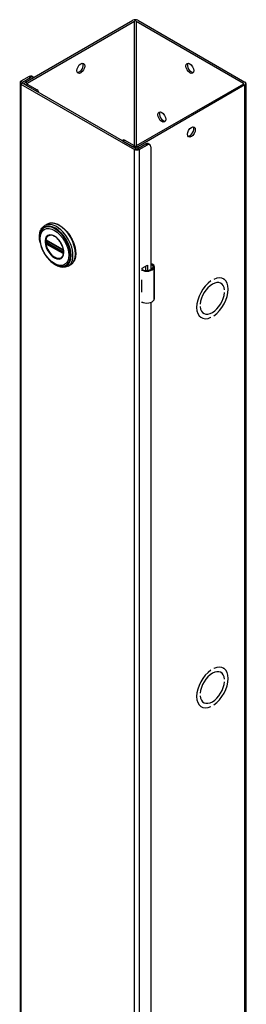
# Model space of a CAD drawing. Header units: inches. Extents: x 0 to 464, y -11 to 301.
# Tile 11 of 13: x 399.92 to 405.64, y 198.26 to 223.07. Entities that reach past the tile are written whole.
import ezdxf

# ---------------------------------------------------------------- set-up
doc = ezdxf.new("R2010")
doc.units = ezdxf.units.IN
doc.header["$LTSCALE"] = 27.808625
doc.header["$MEASUREMENT"] = 0
doc.layers.add('Visible Edges(ANSI)', color=7, linetype='Continuous', lineweight=25)
doc.layers.add('Visible Tangent Edges(ANSI)', color=7, linetype='Continuous', lineweight=25)

msp = doc.modelspace()

# ---------------------------------------------------------------- linework, layer by layer
at = {"layer": 'Visible Edges(ANSI)'}
for p, q in [((400.074, 221.501), (402.781, 223.059)), ((400.113, 221.478), (402.819, 223.037)), ((402.863, 223.037), (405.57, 221.478)), ((402.902, 223.059), (405.609, 221.501)), ((400.161, 221.641), (399.957, 221.523)), ((400.263, 221.625), (400.224, 221.647)), ((399.932, 221.488), (399.932, 123.382)), ((399.957, 221.453), (402.819, 219.805)), ((399.996, 221.501), (400.2, 221.618)), ((402.858, 219.827), (399.996, 221.475)), ((400.049, 221.445), (400.049, 221.466)), ((400.074, 221.431), (400.324, 221.287)), ((400.113, 221.453), (400.363, 221.309)), ((405.57, 221.453), (402.863, 219.894)), ((405.609, 221.431), (402.902, 219.872)), ((405.634, 221.466), (405.634, 123.36)), ((402.539, 220.041), (402.513, 220.026)), ((402.53, 220.016), (402.781, 219.872)), ((402.819, 219.894), (402.569, 220.038)), ((402.902, 219.827), (403.107, 219.945)), ((402.941, 219.805), (403.145, 219.922)), ((403.169, 219.951), (403.208, 219.929)), ((403.234, 219.871), (403.234, 216.775)), ((400.62, 217.923), (400.556, 217.886)), ((400.606, 217.509), (400.601, 217.512)), ((400.606, 217.509), (401.014, 217.274)), ((401.021, 217.266), (400.613, 217.501)), ((401.019, 217.271), (401.014, 217.274)), ((401.029, 217.258), (401.031, 217.255)), ((401.03, 217.213), (401.03, 217.25)), ((401.031, 217.255), (401.031, 217.254)), ((401.033, 217.24), (401.033, 217.203)), ((401.033, 217.203), (401.033, 217.197)), ((401.209, 216.899), (401.145, 216.862)), ((403.015, 216.807), (403.149, 216.884)), ((403.015, 216.775), (403.015, 216.807)), ((403.11, 216.754), (403.11, 216.862)), ((403.149, 216.884), (403.149, 216.754)), ((403.323, 216.038), (403.323, 216.842)), ((402.999, 216.515), (402.999, 216.483)), ((404.751, 216.489), (404.751, 216.489)), ((404.751, 216.489), (404.751, 216.489)), ((404.821, 216.53), (404.821, 216.53)), ((405, 216.433), (405.004, 216.43)), ((405.061, 216.542), (405.067, 216.539)), ((402.999, 216.24), (402.999, 216.209)), ((405.094, 216.262), (405.094, 216.262)), ((405.094, 216.262), (405.094, 216.261)), ((405.094, 216.196), (405.094, 216.196)), ((403.015, 215.938), (403.015, 215.952)), ((403.029, 215.947), (403.015, 215.938)), ((403.234, 215.949), (403.234, 193.985)), ((404.478, 215.907), (404.478, 215.907)), ((404.478, 215.907), (404.478, 215.907)), ((404.478, 215.841), (404.478, 215.841)), ((404.563, 215.675), (404.568, 215.672)), ((404.5, 215.567), (404.505, 215.564)), ((404.75, 215.573), (404.751, 215.573)), ((404.751, 215.573), (404.751, 215.573)), ((404.821, 215.614), (404.821, 215.614)), ((404.751, 206.679), (404.751, 206.678)), ((404.751, 206.678), (404.751, 206.678)), ((404.821, 206.719), (404.821, 206.719)), ((405, 206.623), (405.004, 206.62)), ((405.061, 206.731), (405.067, 206.728)), ((405.094, 206.451), (405.094, 206.451)), ((405.094, 206.451), (405.094, 206.451)), ((405.094, 206.386), (405.094, 206.386)), ((404.478, 206.096), (404.478, 206.096)), ((404.478, 206.096), (404.478, 206.096)), ((404.478, 206.031), (404.478, 206.031)), ((404.5, 205.757), (404.505, 205.753)), ((404.563, 205.865), (404.568, 205.862)), ((404.75, 205.762), (404.751, 205.762)), ((404.751, 205.763), (404.751, 205.762)), ((404.821, 205.803), (404.821, 205.803))]:
    msp.add_line(p, q, dxfattribs=at)
at = {"layer": 'Visible Edges(ANSI)', "flags": 128}
for points in [[(400.62, 217.923), (400.636, 217.931), (400.652, 217.938), (400.67, 217.943), (400.687, 217.948), (400.706, 217.95), (400.724, 217.952), (400.743, 217.952), (400.763, 217.951), (400.783, 217.948), (400.803, 217.944), (400.823, 217.939), (400.843, 217.932), (400.864, 217.925), (400.884, 217.916), (400.905, 217.906), (400.925, 217.894), (400.946, 217.882), (400.966, 217.868), (400.987, 217.854), (401.007, 217.838), (401.026, 217.821), (401.046, 217.804), (401.065, 217.785), (401.084, 217.766), (401.103, 217.746), (401.121, 217.725), (401.138, 217.703), (401.155, 217.681), (401.172, 217.658), (401.188, 217.634), (401.203, 217.61), (401.218, 217.586), (401.232, 217.561), (401.245, 217.535), (401.257, 217.51), (401.269, 217.484), (401.28, 217.458), (401.29, 217.432), (401.299, 217.406), (401.307, 217.379), (401.314, 217.353), (401.32, 217.327), (401.326, 217.302), (401.33, 217.276), (401.334, 217.251), (401.336, 217.226), (401.338, 217.202), (401.338, 217.178), (401.338, 217.154), (401.336, 217.131), (401.333, 217.109), (401.33, 217.087), (401.325, 217.067), (401.32, 217.046), (401.313, 217.027), (401.305, 217.009), (401.297, 216.991), (401.287, 216.975), (401.276, 216.959), (401.265, 216.945), (401.252, 216.932), (401.239, 216.92), (401.225, 216.909), (401.209, 216.899)], [(400.438, 217.456), (400.431, 217.49), (400.426, 217.525), (400.423, 217.558), (400.422, 217.591), (400.422, 217.623), (400.425, 217.655), (400.429, 217.685), (400.435, 217.714), (400.443, 217.741), (400.454, 217.768), (400.466, 217.792), (400.48, 217.815), (400.496, 217.836), (400.514, 217.855), (400.534, 217.872), (400.556, 217.886)], [(400.465, 217.746), (400.459, 217.733), (400.453, 217.719), (400.448, 217.705), (400.443, 217.691), (400.435, 217.66), (400.43, 217.628), (400.427, 217.595), (400.427, 217.561), (400.428, 217.525), (400.432, 217.489), (400.439, 217.453), (400.447, 217.415), (400.457, 217.378), (400.47, 217.341), (400.484, 217.303), (400.5, 217.266), (400.518, 217.23), (400.538, 217.194), (400.559, 217.159), (400.581, 217.125), (400.605, 217.092), (400.63, 217.061), (400.657, 217.032), (400.684, 217.004), (400.712, 216.978), (400.74, 216.955), (400.77, 216.933), (400.799, 216.914), (400.829, 216.897), (400.859, 216.883), (400.89, 216.871), (400.92, 216.863), (400.935, 216.859), (400.95, 216.857), (400.964, 216.855), (400.979, 216.854)], [(400.601, 217.512), (400.599, 217.512), (400.597, 217.513)], [(400.613, 217.501), (400.612, 217.501), (400.611, 217.502)], [(401.003, 217.099), (401.011, 217.113), (401.019, 217.128), (401.025, 217.145), (401.029, 217.163), (401.032, 217.183), (401.034, 217.203), (401.034, 217.225), (401.032, 217.248), (401.029, 217.271), (401.024, 217.295), (401.018, 217.32), (401.01, 217.344), (401.001, 217.369), (400.991, 217.393), (400.979, 217.417), (400.966, 217.441), (400.952, 217.464), (400.937, 217.486), (400.921, 217.507), (400.905, 217.527), (400.887, 217.546), (400.869, 217.564), (400.851, 217.58), (400.832, 217.594), (400.814, 217.607), (400.795, 217.618), (400.776, 217.627), (400.758, 217.634), (400.74, 217.64), (400.722, 217.643), (400.705, 217.644), (400.689, 217.644)], [(401.019, 217.271), (401.022, 217.268), (401.025, 217.265)], [(401.03, 217.25), (401.029, 217.254), (401.027, 217.259), (401.024, 217.263), (401.021, 217.266)], [(401.025, 217.265), (401.028, 217.262), (401.029, 217.258)], [(401.029, 217.212), (401.029, 217.212), (401.03, 217.213)], [(401.033, 217.197), (401.032, 217.195), (401.032, 217.194)], [(401.145, 216.862), (401.122, 216.851), (401.098, 216.842), (401.072, 216.836), (401.046, 216.832), (401.019, 216.831), (400.992, 216.833), (400.964, 216.837), (400.936, 216.844), (400.908, 216.853), (400.879, 216.865), (400.851, 216.878), (400.823, 216.894), (400.795, 216.912), (400.768, 216.931), (400.741, 216.953), (400.714, 216.976)], [(403.281, 216.904), (403.279, 216.905), (403.278, 216.906), (403.276, 216.907), (403.274, 216.908), (403.272, 216.909), (403.27, 216.909), (403.268, 216.91), (403.265, 216.91), (403.263, 216.911), (403.261, 216.911), (403.259, 216.911), (403.257, 216.911), (403.255, 216.911), (403.253, 216.911), (403.251, 216.911), (403.249, 216.911), (403.247, 216.91), (403.245, 216.91), (403.243, 216.909), (403.241, 216.908), (403.239, 216.908), (403.237, 216.907), (403.236, 216.906), (403.234, 216.905)], [(403.234, 216.893), (403.235, 216.894), (403.237, 216.894), (403.238, 216.894), (403.24, 216.895), (403.242, 216.895), (403.243, 216.895), (403.245, 216.895), (403.246, 216.895), (403.248, 216.895), (403.249, 216.894), (403.251, 216.894), (403.252, 216.894), (403.254, 216.894), (403.255, 216.893), (403.257, 216.893), (403.258, 216.892), (403.26, 216.891), (403.261, 216.891), (403.263, 216.89), (403.264, 216.889), (403.265, 216.888), (403.267, 216.888), (403.268, 216.887), (403.269, 216.886)]]:
    msp.add_lwpolyline(points, dxfattribs=at)
at = {"layer": 'Visible Edges(ANSI)'}
for centre, major_axis, ratio, start_param, end_param in [((402.841, 223.024), (-0.086, 0), 0.575862, 3.926991, 5.497787), ((402.841, 223.024), (-0.031, 0), 0.575862, 3.926991, 5.497787), ((401.427, 221.871), (-0.07, -0.122), 0.578093, 0.279911, 2.861682), ((404.256, 221.871), (-0.07, 0.122), 0.578093, 0.279911, 2.861682), ((400.161, 221.539), (0.062, 0.108), 0.578093, 0, 0.783464), ((400.2, 221.516), (0.062, 0.108), 0.578093, 6.092291, 7.06665), ((400.018, 221.488), (-0.086, 0), 0.575862, 5.497787, 7.068583), ((400.018, 221.488), (-0.031, 0), 0.575862, 5.497787, 7.068583), ((400.135, 221.466), (-0.086, 0), 0.575862, 5.497787, 7.068583), ((400.135, 221.466), (-0.031, 0), 0.575862, 5.497787, 7.068583), ((405.548, 221.466), (0.031, 0), 0.575862, 5.497787, 7.068583), ((405.548, 221.466), (0.086, 0), 0.575862, 5.497787, 7.068583), ((400.363, 221.26), (-0.0299, 0.052), 0.578093, 4.015906, 5.499721), ((403.548, 220.643), (-0.07, 0.122), 0.578093, 0.279911, 2.861682), ((404.217, 220.265), (-0.07, -0.122), 0.578093, 0.279911, 2.861682), ((402.569, 219.989), (-0.0299, 0.052), 0.578093, 5.499721, 6.283185), ((402.841, 219.907), (-0.031, 0), 0.575862, 0.785398, 2.356194), ((403.107, 219.843), (0.062, 0.108), 0.578093, 0, 0.783464), ((403.145, 219.82), (0.062, 0.108), 0.578093, 5.495853, 7.06665), ((402.841, 219.907), (0.086, 0), 0.575862, 3.926991, 5.497787), ((402.88, 219.84), (0.086, 0), 0.575862, 3.926991, 5.497787), ((402.88, 219.84), (0.031, 0), 0.575862, 3.926991, 5.497787), ((403.128, 216.849), (0.197, 0), 0.575862, 3.983372, 5.96475), ((403.128, 216.849), (0.167, 0), 0.575862, 3.964134, 5.96475), ((403.166, 216.842), (0.128, 0), 0.575862, 5.96475, 6.909947), ((403.166, 216.842), (0.157, 0), 0.575862, 5.96475, 7.032103), ((403.128, 216.6), (0.197, 0), 0.575862, 3.983372, 3.995195), ((403.059, 216.523), (-0.0917, 0), 0.575862, 0.828235, 0.853602), ((404.786, 216.051), (-0.281, -0.487), 0.578093, 4.014063, 6.977643), ((404.786, 216.051), (-0.281, -0.487), 0.578093, 4.014079, 6.977628), ((404.786, 216.051), (0.218, 0.379), 0.578093, 5.587431, 8.545869), ((404.786, 216.051), (0.218, 0.379), 0.578093, 5.58741, 8.54589), ((404.786, 216.051), (0.281, 0.487), 0.578093, 4.014079, 6.977628), ((404.786, 216.051), (0.281, 0.487), 0.578093, 4.014063, 6.977643), ((403.059, 216.28), (0.0917, 0), 0.575862, 3.969828, 3.995195), ((403.128, 216.294), (-0.197, 0), 0.575862, 0.841779, 0.853602), ((404.786, 216.051), (-0.218, -0.379), 0.578093, 5.58741, 8.54589), ((404.786, 216.051), (-0.218, -0.379), 0.578093, 5.587431, 8.545869), ((403.128, 216.045), (0.197, 0), 0.575862, 3.983372, 5.96475), ((403.166, 216.038), (0.157, 0), 0.575862, 5.96475, 6.283185), ((404.786, 206.241), (0.281, 0.487), 0.578093, 4.014079, 6.977628), ((404.786, 206.241), (0.281, 0.487), 0.578093, 4.014063, 6.977643), ((404.786, 206.241), (-0.281, -0.487), 0.578093, 4.014063, 6.977643), ((404.786, 206.241), (-0.281, -0.487), 0.578093, 4.014079, 6.977628), ((404.786, 206.241), (0.218, 0.379), 0.578093, 5.58741, 8.54589), ((404.786, 206.241), (0.218, 0.379), 0.578093, 5.587431, 8.545869), ((404.786, 206.241), (-0.218, -0.379), 0.578093, 5.58741, 8.54589), ((404.786, 206.241), (-0.218, -0.379), 0.578093, 5.587431, 8.545869)]:
    msp.add_ellipse(centre, major_axis=major_axis, ratio=ratio, start_param=start_param, end_param=end_param, dxfattribs=at)
for centre, major_axis in [((401.466, 221.849), (-0.07, -0.122)), ((404.217, 221.849), (-0.07, 0.122)), ((403.51, 220.621), (-0.07, 0.122)), ((404.256, 220.243), (-0.07, -0.122))]:
    msp.add_ellipse(centre, major_axis=major_axis, ratio=0.578093, dxfattribs=at)
at = {"layer": 'Visible Tangent Edges(ANSI)'}
for p, q in [((402.819, 219.894), (402.819, 223.037)), ((402.863, 223.037), (402.863, 219.894)), ((400.161, 221.641), (400.2, 221.618)), ((399.957, 221.523), (399.996, 221.501)), ((399.996, 221.475), (399.957, 221.453)), ((399.957, 221.453), (399.957, 123.347)), ((399.996, 221.501), (399.996, 221.475)), ((400.074, 221.501), (400.113, 221.478)), ((400.113, 221.453), (400.074, 221.431)), ((400.113, 221.478), (400.113, 221.453)), ((405.57, 221.453), (405.57, 221.478)), ((405.609, 123.325), (405.609, 221.431)), ((400.363, 221.309), (400.324, 221.287)), ((402.53, 220.016), (402.569, 220.038)), ((402.781, 219.872), (402.819, 219.894)), ((402.863, 219.894), (402.902, 219.872)), ((403.107, 219.945), (403.145, 219.922)), ((402.819, 219.805), (402.858, 219.827)), ((402.819, 121.699), (402.819, 219.805)), ((402.902, 219.872), (402.902, 219.827)), ((402.902, 219.827), (402.941, 219.805)), ((402.941, 219.805), (402.941, 121.699)), ((400.581, 217.504), (400.581, 217.498)), ((400.581, 217.461), (400.581, 217.455)), ((400.583, 217.443), (400.584, 217.44)), ((400.589, 217.498), (400.589, 217.504)), ((400.589, 217.455), (400.589, 217.461)), ((400.598, 217.46), (400.598, 217.497)), ((400.598, 217.423), (400.604, 217.42)), ((400.607, 217.429), (400.602, 217.432)), ((401.012, 217.278), (400.604, 217.513)), ((400.604, 217.42), (401.012, 217.185)), ((401.015, 217.194), (400.607, 217.429)), ((400.61, 217.497), (400.615, 217.5)), ((400.61, 217.46), (400.61, 217.497)), ((400.647, 217.481), (400.61, 217.46)), ((400.611, 217.504), (401.019, 217.269)), ((401.019, 217.202), (400.611, 217.437)), ((400.617, 217.448), (400.661, 217.473)), ((401.025, 217.213), (400.617, 217.448)), ((401.02, 217.191), (401.015, 217.194)), ((401.03, 217.216), (401.025, 217.213)), ((401.032, 217.247), (401.032, 217.21)), ((401.032, 217.185), (401.032, 217.186)), ((403.269, 216.886), (403.281, 216.904)), ((403.315, 216.009), (403.315, 216.814)), ((402.999, 216.483), (402.999, 216.24))]:
    msp.add_line(p, q, dxfattribs=at)
at = {"layer": 'Visible Tangent Edges(ANSI)', "flags": 128}
for points in [[(400.565, 217.481), (400.573, 217.406), (400.596, 217.327), (400.634, 217.248), (400.683, 217.177), (400.74, 217.117), (400.801, 217.073), (400.862, 217.047), (400.919, 217.041), (400.967, 217.056), (401.005, 217.091), (401.029, 217.144), (401.037, 217.21), (401.028, 217.285), (401.005, 217.364), (400.967, 217.442), (400.918, 217.514), (400.861, 217.574), (400.8, 217.618), (400.739, 217.644), (400.682, 217.649), (400.633, 217.634), (400.596, 217.599), (400.573, 217.547), (400.565, 217.481)], [(400.576, 217.48), (400.576, 217.491), (400.577, 217.502), (400.578, 217.513), (400.579, 217.524), (400.581, 217.534), (400.583, 217.544), (400.586, 217.553), (400.589, 217.562), (400.593, 217.571), (400.597, 217.579), (400.601, 217.587), (400.606, 217.594), (400.611, 217.601), (400.617, 217.608), (400.623, 217.614), (400.629, 217.619), (400.635, 217.624), (400.642, 217.628), (400.649, 217.632), (400.657, 217.636), (400.664, 217.638), (400.672, 217.641), (400.681, 217.642), (400.689, 217.644)], [(401.003, 217.099), (400.989, 217.083), (400.973, 217.07), (400.955, 217.061), (400.935, 217.054), (400.914, 217.052), (400.891, 217.053), (400.868, 217.057), (400.843, 217.065), (400.819, 217.076), (400.794, 217.09), (400.769, 217.107), (400.745, 217.127), (400.721, 217.15), (400.698, 217.175), (400.677, 217.202), (400.657, 217.231), (400.639, 217.261), (400.623, 217.292), (400.609, 217.324), (400.597, 217.356), (400.588, 217.388), (400.581, 217.42), (400.577, 217.451), (400.576, 217.48)], [(400.583, 217.514), (400.583, 217.514), (400.583, 217.513), (400.583, 217.513), (400.582, 217.512), (400.582, 217.512), (400.582, 217.512), (400.582, 217.511), (400.582, 217.511), (400.582, 217.51), (400.582, 217.51), (400.582, 217.51), (400.582, 217.509), (400.582, 217.509), (400.582, 217.508), (400.582, 217.508), (400.581, 217.507), (400.581, 217.507), (400.581, 217.507), (400.581, 217.506), (400.581, 217.506), (400.581, 217.505), (400.581, 217.505), (400.581, 217.504), (400.581, 217.504)], [(400.581, 217.498), (400.581, 217.497), (400.581, 217.495), (400.581, 217.494), (400.581, 217.492), (400.581, 217.491), (400.581, 217.489), (400.581, 217.488), (400.581, 217.486), (400.581, 217.484), (400.581, 217.483), (400.581, 217.481), (400.581, 217.48), (400.581, 217.478), (400.581, 217.477), (400.581, 217.475), (400.581, 217.474), (400.581, 217.472), (400.581, 217.471), (400.581, 217.469), (400.581, 217.467), (400.581, 217.466), (400.581, 217.464), (400.581, 217.463), (400.581, 217.461)], [(400.581, 217.455), (400.581, 217.455), (400.581, 217.454), (400.581, 217.454), (400.581, 217.453), (400.581, 217.453), (400.581, 217.452), (400.581, 217.452), (400.581, 217.451), (400.582, 217.451), (400.582, 217.45), (400.582, 217.45), (400.582, 217.449), (400.582, 217.449), (400.582, 217.448), (400.582, 217.448), (400.582, 217.447), (400.582, 217.447), (400.582, 217.446), (400.582, 217.446), (400.582, 217.445), (400.583, 217.445), (400.583, 217.444), (400.583, 217.444), (400.583, 217.443)], [(400.584, 217.516), (400.584, 217.516), (400.584, 217.516), (400.584, 217.516), (400.584, 217.516), (400.584, 217.516), (400.584, 217.516), (400.584, 217.516), (400.584, 217.516), (400.583, 217.516), (400.583, 217.515), (400.583, 217.515), (400.583, 217.515), (400.583, 217.515), (400.583, 217.515), (400.583, 217.515), (400.583, 217.515), (400.583, 217.515), (400.583, 217.515), (400.583, 217.514), (400.583, 217.514), (400.583, 217.514), (400.583, 217.514), (400.583, 217.514), (400.583, 217.514)], [(400.589, 217.519), (400.589, 217.519), (400.589, 217.519), (400.588, 217.518), (400.588, 217.518), (400.588, 217.518), (400.588, 217.518), (400.587, 217.518), (400.587, 217.518), (400.587, 217.518), (400.587, 217.518), (400.586, 217.518), (400.586, 217.518), (400.586, 217.518), (400.586, 217.518), (400.586, 217.518), (400.585, 217.518), (400.585, 217.517), (400.585, 217.517), (400.585, 217.517), (400.585, 217.517), (400.584, 217.517), (400.584, 217.517), (400.584, 217.517), (400.584, 217.516)], [(400.584, 217.44), (400.584, 217.439), (400.584, 217.439), (400.584, 217.439), (400.585, 217.438), (400.585, 217.438), (400.585, 217.438), (400.585, 217.437), (400.585, 217.437), (400.586, 217.437), (400.586, 217.436), (400.586, 217.436), (400.586, 217.436), (400.586, 217.435), (400.587, 217.435), (400.587, 217.435), (400.587, 217.434), (400.587, 217.434), (400.588, 217.434), (400.588, 217.433), (400.588, 217.433), (400.588, 217.433), (400.589, 217.432), (400.589, 217.432), (400.589, 217.432)], [(400.598, 217.516), (400.598, 217.516), (400.598, 217.517), (400.597, 217.517), (400.597, 217.517), (400.596, 217.517), (400.596, 217.517), (400.595, 217.518), (400.595, 217.518), (400.595, 217.518), (400.594, 217.518), (400.594, 217.518), (400.594, 217.518), (400.593, 217.518), (400.593, 217.518), (400.592, 217.518), (400.592, 217.518), (400.592, 217.519), (400.591, 217.519), (400.591, 217.519), (400.59, 217.519), (400.59, 217.519), (400.59, 217.519), (400.589, 217.519), (400.589, 217.519)], [(400.589, 217.504), (400.589, 217.504), (400.589, 217.504), (400.589, 217.505), (400.589, 217.505), (400.589, 217.505), (400.589, 217.505), (400.589, 217.506), (400.589, 217.506), (400.589, 217.506), (400.589, 217.507), (400.589, 217.507), (400.589, 217.507), (400.589, 217.507), (400.589, 217.508), (400.589, 217.508), (400.59, 217.508), (400.59, 217.509), (400.59, 217.509), (400.59, 217.509), (400.59, 217.509), (400.59, 217.509), (400.59, 217.51), (400.591, 217.51), (400.591, 217.51)], [(400.589, 217.461), (400.589, 217.462), (400.589, 217.464), (400.589, 217.465), (400.589, 217.467), (400.589, 217.468), (400.589, 217.47), (400.589, 217.471), (400.589, 217.473), (400.589, 217.475), (400.589, 217.476), (400.589, 217.478), (400.589, 217.479), (400.589, 217.481), (400.589, 217.482), (400.589, 217.484), (400.589, 217.485), (400.589, 217.487), (400.589, 217.488), (400.589, 217.49), (400.589, 217.492), (400.589, 217.493), (400.589, 217.495), (400.589, 217.496), (400.589, 217.498)], [(400.591, 217.446), (400.591, 217.446), (400.59, 217.447), (400.59, 217.447), (400.59, 217.448), (400.59, 217.448), (400.59, 217.448), (400.59, 217.449), (400.59, 217.449), (400.589, 217.449), (400.589, 217.45), (400.589, 217.45), (400.589, 217.45), (400.589, 217.451), (400.589, 217.451), (400.589, 217.451), (400.589, 217.452), (400.589, 217.452), (400.589, 217.453), (400.589, 217.453), (400.589, 217.453), (400.589, 217.454), (400.589, 217.454), (400.589, 217.454), (400.589, 217.455)], [(400.589, 217.432), (400.589, 217.431), (400.59, 217.431), (400.59, 217.43), (400.59, 217.43), (400.591, 217.43), (400.591, 217.429), (400.592, 217.429), (400.592, 217.428), (400.592, 217.428), (400.593, 217.428), (400.593, 217.427), (400.594, 217.427), (400.594, 217.427), (400.594, 217.426), (400.595, 217.426), (400.595, 217.426), (400.596, 217.425), (400.596, 217.425), (400.596, 217.425), (400.597, 217.424), (400.597, 217.424), (400.598, 217.424), (400.598, 217.424), (400.598, 217.423)], [(400.591, 217.51), (400.591, 217.51), (400.591, 217.51), (400.591, 217.51), (400.591, 217.51), (400.591, 217.51), (400.591, 217.51), (400.591, 217.51), (400.591, 217.511), (400.591, 217.511), (400.591, 217.511), (400.591, 217.511), (400.591, 217.511), (400.591, 217.511), (400.591, 217.511), (400.591, 217.511), (400.592, 217.511), (400.592, 217.511), (400.592, 217.511), (400.592, 217.511), (400.592, 217.511), (400.592, 217.511), (400.592, 217.511), (400.592, 217.511), (400.592, 217.511)], [(400.592, 217.444), (400.592, 217.444), (400.592, 217.444), (400.592, 217.444), (400.592, 217.444), (400.592, 217.444), (400.592, 217.444), (400.592, 217.444), (400.592, 217.444), (400.591, 217.444), (400.591, 217.445), (400.591, 217.445), (400.591, 217.445), (400.591, 217.445), (400.591, 217.445), (400.591, 217.445), (400.591, 217.445), (400.591, 217.445), (400.591, 217.445), (400.591, 217.446), (400.591, 217.446), (400.591, 217.446), (400.591, 217.446), (400.591, 217.446), (400.591, 217.446)], [(400.592, 217.511), (400.592, 217.511), (400.592, 217.512), (400.592, 217.512), (400.592, 217.512), (400.593, 217.512), (400.593, 217.512), (400.593, 217.512), (400.593, 217.512), (400.593, 217.512), (400.593, 217.512), (400.593, 217.512), (400.594, 217.512), (400.594, 217.512), (400.594, 217.512), (400.594, 217.513), (400.594, 217.513), (400.594, 217.513), (400.595, 217.513), (400.595, 217.513), (400.595, 217.513), (400.595, 217.513), (400.595, 217.513), (400.595, 217.513), (400.595, 217.513)], [(400.595, 217.438), (400.595, 217.438), (400.595, 217.438), (400.595, 217.439), (400.595, 217.439), (400.595, 217.439), (400.595, 217.439), (400.594, 217.44), (400.594, 217.44), (400.594, 217.44), (400.594, 217.44), (400.594, 217.44), (400.594, 217.441), (400.593, 217.441), (400.593, 217.441), (400.593, 217.441), (400.593, 217.442), (400.593, 217.442), (400.593, 217.442), (400.593, 217.442), (400.592, 217.443), (400.592, 217.443), (400.592, 217.443), (400.592, 217.443), (400.592, 217.444)], [(400.595, 217.513), (400.596, 217.513), (400.596, 217.513), (400.596, 217.513), (400.596, 217.513), (400.596, 217.513), (400.596, 217.513), (400.596, 217.513), (400.596, 217.513), (400.596, 217.513), (400.596, 217.513), (400.596, 217.513), (400.596, 217.513), (400.597, 217.513), (400.597, 217.513), (400.597, 217.513), (400.597, 217.513), (400.597, 217.513), (400.597, 217.513), (400.597, 217.513), (400.597, 217.513), (400.597, 217.513), (400.597, 217.513), (400.597, 217.513), (400.597, 217.513)], [(400.602, 217.432), (400.602, 217.432), (400.601, 217.433), (400.601, 217.433), (400.601, 217.433), (400.601, 217.433), (400.6, 217.433), (400.6, 217.434), (400.6, 217.434), (400.599, 217.434), (400.599, 217.434), (400.599, 217.434), (400.599, 217.435), (400.598, 217.435), (400.598, 217.435), (400.598, 217.435), (400.598, 217.436), (400.597, 217.436), (400.597, 217.436), (400.597, 217.437), (400.596, 217.437), (400.596, 217.437), (400.596, 217.437), (400.596, 217.438), (400.595, 217.438)], [(400.604, 217.513), (400.603, 217.513), (400.603, 217.513), (400.603, 217.514), (400.603, 217.514), (400.602, 217.514), (400.602, 217.514), (400.602, 217.514), (400.602, 217.514), (400.602, 217.514), (400.601, 217.514), (400.601, 217.515), (400.601, 217.515), (400.601, 217.515), (400.601, 217.515), (400.6, 217.515), (400.6, 217.515), (400.6, 217.515), (400.6, 217.515), (400.599, 217.516), (400.599, 217.516), (400.599, 217.516), (400.599, 217.516), (400.599, 217.516), (400.598, 217.516)], [(400.598, 217.503), (400.598, 217.503), (400.598, 217.503), (400.598, 217.503), (400.598, 217.503), (400.598, 217.503), (400.598, 217.503), (400.598, 217.504), (400.598, 217.504), (400.598, 217.504), (400.599, 217.504), (400.599, 217.504), (400.599, 217.504), (400.599, 217.504), (400.599, 217.504), (400.599, 217.505), (400.599, 217.505), (400.599, 217.505), (400.599, 217.505), (400.599, 217.505), (400.599, 217.505), (400.599, 217.505), (400.599, 217.505), (400.599, 217.505), (400.599, 217.506)], [(400.598, 217.497), (400.598, 217.497), (400.598, 217.497), (400.598, 217.498), (400.598, 217.498), (400.598, 217.498), (400.598, 217.498), (400.598, 217.499), (400.598, 217.499), (400.598, 217.499), (400.598, 217.499), (400.598, 217.5), (400.598, 217.5), (400.598, 217.5), (400.598, 217.5), (400.598, 217.501), (400.598, 217.501), (400.598, 217.501), (400.598, 217.501), (400.598, 217.501), (400.598, 217.502), (400.598, 217.502), (400.598, 217.502), (400.598, 217.502), (400.598, 217.503)], [(400.598, 217.453), (400.598, 217.454), (400.598, 217.454), (400.598, 217.454), (400.598, 217.454), (400.598, 217.455), (400.598, 217.455), (400.598, 217.455), (400.598, 217.455), (400.598, 217.456), (400.598, 217.456), (400.598, 217.456), (400.598, 217.456), (400.598, 217.457), (400.598, 217.457), (400.598, 217.457), (400.598, 217.458), (400.598, 217.458), (400.598, 217.458), (400.598, 217.458), (400.598, 217.459), (400.598, 217.459), (400.598, 217.459), (400.598, 217.459), (400.598, 217.46)], [(400.599, 217.449), (400.599, 217.449), (400.599, 217.449), (400.599, 217.449), (400.599, 217.449), (400.599, 217.45), (400.599, 217.45), (400.599, 217.45), (400.599, 217.45), (400.599, 217.45), (400.599, 217.451), (400.599, 217.451), (400.599, 217.451), (400.599, 217.451), (400.599, 217.451), (400.598, 217.452), (400.598, 217.452), (400.598, 217.452), (400.598, 217.452), (400.598, 217.452), (400.598, 217.453), (400.598, 217.453), (400.598, 217.453), (400.598, 217.453), (400.598, 217.453)], [(400.602, 217.507), (400.602, 217.507), (400.602, 217.507), (400.602, 217.507), (400.603, 217.507), (400.603, 217.507), (400.603, 217.507), (400.603, 217.507), (400.603, 217.507), (400.603, 217.507), (400.603, 217.507), (400.603, 217.507), (400.604, 217.507), (400.604, 217.507), (400.604, 217.507), (400.604, 217.507), (400.604, 217.507), (400.604, 217.507), (400.604, 217.507), (400.605, 217.507), (400.605, 217.507), (400.605, 217.507), (400.605, 217.507), (400.605, 217.507), (400.605, 217.507)], [(400.605, 217.441), (400.605, 217.441), (400.605, 217.441), (400.605, 217.441), (400.605, 217.441), (400.605, 217.441), (400.604, 217.442), (400.604, 217.442), (400.604, 217.442), (400.604, 217.442), (400.604, 217.442), (400.604, 217.442), (400.604, 217.442), (400.603, 217.443), (400.603, 217.443), (400.603, 217.443), (400.603, 217.443), (400.603, 217.443), (400.603, 217.443), (400.603, 217.443), (400.603, 217.444), (400.602, 217.444), (400.602, 217.444), (400.602, 217.444), (400.602, 217.444)], [(400.605, 217.507), (400.606, 217.507), (400.606, 217.507), (400.606, 217.507), (400.606, 217.506), (400.606, 217.506), (400.607, 217.506), (400.607, 217.506), (400.607, 217.506), (400.607, 217.506), (400.607, 217.506), (400.608, 217.506), (400.608, 217.506), (400.608, 217.506), (400.608, 217.506), (400.609, 217.505), (400.609, 217.505), (400.609, 217.505), (400.609, 217.505), (400.609, 217.505), (400.61, 217.505), (400.61, 217.505), (400.61, 217.505), (400.61, 217.505), (400.611, 217.504)], [(400.611, 217.437), (400.61, 217.437), (400.61, 217.437), (400.61, 217.438), (400.61, 217.438), (400.609, 217.438), (400.609, 217.438), (400.609, 217.438), (400.609, 217.438), (400.609, 217.438), (400.608, 217.439), (400.608, 217.439), (400.608, 217.439), (400.608, 217.439), (400.607, 217.439), (400.607, 217.439), (400.607, 217.44), (400.607, 217.44), (400.607, 217.44), (400.606, 217.44), (400.606, 217.44), (400.606, 217.44), (400.606, 217.44), (400.606, 217.441), (400.605, 217.441)], [(401.017, 217.275), (401.017, 217.275), (401.016, 217.275), (401.016, 217.276), (401.016, 217.276), (401.016, 217.276), (401.015, 217.276), (401.015, 217.276), (401.015, 217.276), (401.015, 217.276), (401.015, 217.276), (401.014, 217.277), (401.014, 217.277), (401.014, 217.277), (401.014, 217.277), (401.014, 217.277), (401.013, 217.277), (401.013, 217.277), (401.013, 217.278), (401.013, 217.278), (401.012, 217.278), (401.012, 217.278), (401.012, 217.278), (401.012, 217.278), (401.012, 217.278)], [(401.012, 217.185), (401.012, 217.185), (401.012, 217.185), (401.012, 217.185), (401.012, 217.185), (401.013, 217.185), (401.013, 217.185), (401.013, 217.184), (401.013, 217.184), (401.014, 217.184), (401.014, 217.184), (401.014, 217.184), (401.014, 217.184), (401.014, 217.184), (401.015, 217.184), (401.015, 217.183), (401.015, 217.183), (401.015, 217.183), (401.015, 217.183), (401.016, 217.183), (401.016, 217.183), (401.016, 217.183), (401.016, 217.183), (401.017, 217.182), (401.017, 217.182)], [(401.026, 217.267), (401.026, 217.267), (401.025, 217.268), (401.025, 217.268), (401.025, 217.269), (401.024, 217.269), (401.024, 217.269), (401.024, 217.27), (401.023, 217.27), (401.023, 217.271), (401.022, 217.271), (401.022, 217.271), (401.022, 217.272), (401.021, 217.272), (401.021, 217.272), (401.02, 217.273), (401.02, 217.273), (401.02, 217.273), (401.019, 217.274), (401.019, 217.274), (401.018, 217.274), (401.018, 217.274), (401.018, 217.275), (401.017, 217.275), (401.017, 217.275)], [(401.017, 217.182), (401.017, 217.182), (401.018, 217.182), (401.018, 217.182), (401.018, 217.182), (401.019, 217.181), (401.019, 217.181), (401.02, 217.181), (401.02, 217.181), (401.02, 217.181), (401.021, 217.181), (401.021, 217.18), (401.022, 217.18), (401.022, 217.18), (401.022, 217.18), (401.023, 217.18), (401.023, 217.18), (401.024, 217.18), (401.024, 217.18), (401.024, 217.18), (401.025, 217.18), (401.025, 217.18), (401.025, 217.18), (401.026, 217.18), (401.026, 217.18)], [(401.019, 217.269), (401.019, 217.269), (401.019, 217.269), (401.019, 217.269), (401.02, 217.269), (401.02, 217.269), (401.02, 217.269), (401.02, 217.268), (401.02, 217.268), (401.021, 217.268), (401.021, 217.268), (401.021, 217.268), (401.021, 217.268), (401.021, 217.268), (401.022, 217.267), (401.022, 217.267), (401.022, 217.267), (401.022, 217.267), (401.023, 217.267), (401.023, 217.267), (401.023, 217.266), (401.023, 217.266), (401.023, 217.266), (401.024, 217.266), (401.024, 217.266)], [(401.024, 217.2), (401.024, 217.2), (401.023, 217.2), (401.023, 217.2), (401.023, 217.2), (401.023, 217.2), (401.023, 217.2), (401.022, 217.2), (401.022, 217.2), (401.022, 217.201), (401.022, 217.201), (401.021, 217.201), (401.021, 217.201), (401.021, 217.201), (401.021, 217.201), (401.021, 217.201), (401.02, 217.201), (401.02, 217.201), (401.02, 217.201), (401.02, 217.202), (401.02, 217.202), (401.019, 217.202), (401.019, 217.202), (401.019, 217.202), (401.019, 217.202)], [(401.027, 217.19), (401.026, 217.19), (401.026, 217.19), (401.026, 217.19), (401.026, 217.19), (401.025, 217.19), (401.025, 217.19), (401.025, 217.19), (401.025, 217.19), (401.024, 217.19), (401.024, 217.19), (401.024, 217.19), (401.024, 217.19), (401.023, 217.19), (401.023, 217.19), (401.023, 217.19), (401.022, 217.19), (401.022, 217.19), (401.022, 217.191), (401.022, 217.191), (401.021, 217.191), (401.021, 217.191), (401.021, 217.191), (401.02, 217.191), (401.02, 217.191)], [(401.024, 217.266), (401.024, 217.266), (401.024, 217.266), (401.024, 217.265), (401.024, 217.265), (401.024, 217.265), (401.025, 217.265), (401.025, 217.265), (401.025, 217.265), (401.025, 217.265), (401.025, 217.264), (401.025, 217.264), (401.025, 217.264), (401.026, 217.264), (401.026, 217.264), (401.026, 217.264), (401.026, 217.264), (401.026, 217.263), (401.026, 217.263), (401.026, 217.263), (401.027, 217.263), (401.027, 217.263), (401.027, 217.263), (401.027, 217.262), (401.027, 217.262)], [(401.027, 217.2), (401.027, 217.199), (401.027, 217.199), (401.027, 217.199), (401.027, 217.199), (401.026, 217.199), (401.026, 217.199), (401.026, 217.199), (401.026, 217.199), (401.026, 217.199), (401.026, 217.199), (401.026, 217.199), (401.025, 217.199), (401.025, 217.199), (401.025, 217.199), (401.025, 217.2), (401.025, 217.2), (401.025, 217.2), (401.025, 217.2), (401.024, 217.2), (401.024, 217.2), (401.024, 217.2), (401.024, 217.2), (401.024, 217.2), (401.024, 217.2)], [(401.03, 217.261), (401.03, 217.261), (401.03, 217.261), (401.03, 217.261), (401.03, 217.262), (401.03, 217.262), (401.029, 217.262), (401.029, 217.262), (401.029, 217.263), (401.029, 217.263), (401.029, 217.263), (401.029, 217.264), (401.028, 217.264), (401.028, 217.264), (401.028, 217.264), (401.028, 217.265), (401.028, 217.265), (401.027, 217.265), (401.027, 217.265), (401.027, 217.266), (401.027, 217.266), (401.027, 217.266), (401.027, 217.266), (401.026, 217.267), (401.026, 217.267)], [(401.026, 217.18), (401.026, 217.18), (401.027, 217.18), (401.027, 217.18), (401.027, 217.18), (401.027, 217.18), (401.028, 217.18), (401.028, 217.18), (401.028, 217.18), (401.028, 217.18), (401.028, 217.18), (401.029, 217.181), (401.029, 217.181), (401.029, 217.181), (401.029, 217.181), (401.03, 217.181), (401.03, 217.181), (401.03, 217.181), (401.03, 217.181), (401.03, 217.181), (401.031, 217.182), (401.031, 217.182), (401.031, 217.182), (401.031, 217.182), (401.031, 217.182)], [(401.03, 217.191), (401.03, 217.191), (401.03, 217.191), (401.03, 217.191), (401.03, 217.191), (401.029, 217.191), (401.029, 217.191), (401.029, 217.191), (401.029, 217.19), (401.029, 217.19), (401.029, 217.19), (401.029, 217.19), (401.028, 217.19), (401.028, 217.19), (401.028, 217.19), (401.028, 217.19), (401.028, 217.19), (401.028, 217.19), (401.028, 217.19), (401.027, 217.19), (401.027, 217.19), (401.027, 217.19), (401.027, 217.19), (401.027, 217.19), (401.027, 217.19)], [(401.03, 217.258), (401.03, 217.258), (401.03, 217.258), (401.03, 217.257), (401.03, 217.257), (401.03, 217.257), (401.03, 217.257), (401.03, 217.257), (401.03, 217.256), (401.03, 217.256), (401.03, 217.256), (401.03, 217.256), (401.03, 217.256), (401.03, 217.255), (401.031, 217.255), (401.031, 217.255), (401.031, 217.255), (401.031, 217.255), (401.031, 217.254), (401.031, 217.254), (401.031, 217.254), (401.031, 217.254), (401.031, 217.254), (401.031, 217.253), (401.031, 217.253)], [(401.031, 217.204), (401.031, 217.204), (401.031, 217.204), (401.031, 217.204), (401.031, 217.203), (401.031, 217.203), (401.031, 217.203), (401.031, 217.203), (401.031, 217.203), (401.031, 217.203), (401.031, 217.203), (401.03, 217.202), (401.03, 217.202), (401.03, 217.202), (401.03, 217.202), (401.03, 217.202), (401.03, 217.202), (401.03, 217.202), (401.03, 217.202), (401.03, 217.201), (401.03, 217.201), (401.03, 217.201), (401.03, 217.201), (401.03, 217.201), (401.03, 217.201)], [(401.031, 217.192), (401.031, 217.192), (401.031, 217.192), (401.031, 217.192), (401.031, 217.192), (401.031, 217.192), (401.031, 217.192), (401.031, 217.192), (401.031, 217.192), (401.031, 217.192), (401.031, 217.192), (401.031, 217.192), (401.031, 217.192), (401.031, 217.192), (401.031, 217.192), (401.031, 217.192), (401.031, 217.192), (401.03, 217.192), (401.03, 217.191), (401.03, 217.191), (401.03, 217.191), (401.03, 217.191), (401.03, 217.191), (401.03, 217.191), (401.03, 217.191)], [(401.031, 217.253), (401.031, 217.253), (401.031, 217.253), (401.031, 217.253), (401.031, 217.252), (401.031, 217.252), (401.031, 217.252), (401.031, 217.251), (401.031, 217.251), (401.031, 217.251), (401.031, 217.251), (401.031, 217.25), (401.031, 217.25), (401.031, 217.25), (401.031, 217.25), (401.031, 217.249), (401.031, 217.249), (401.031, 217.249), (401.032, 217.249), (401.032, 217.248), (401.032, 217.248), (401.032, 217.248), (401.032, 217.248), (401.032, 217.247), (401.032, 217.247)], [(401.032, 217.21), (401.032, 217.209), (401.032, 217.209), (401.032, 217.209), (401.032, 217.209), (401.032, 217.208), (401.032, 217.208), (401.031, 217.208), (401.031, 217.208), (401.031, 217.207), (401.031, 217.207), (401.031, 217.207), (401.031, 217.207), (401.031, 217.206), (401.031, 217.206), (401.031, 217.206), (401.031, 217.206), (401.031, 217.206), (401.031, 217.205), (401.031, 217.205), (401.031, 217.205), (401.031, 217.205), (401.031, 217.204), (401.031, 217.204), (401.031, 217.204)], [(401.032, 217.194), (401.032, 217.194), (401.032, 217.194), (401.032, 217.194), (401.032, 217.193), (401.032, 217.193), (401.032, 217.193), (401.032, 217.193), (401.032, 217.193), (401.032, 217.193), (401.032, 217.193), (401.032, 217.193), (401.032, 217.193), (401.032, 217.193), (401.032, 217.193), (401.032, 217.193), (401.032, 217.193), (401.032, 217.193), (401.031, 217.193), (401.031, 217.193), (401.031, 217.193), (401.031, 217.193), (401.031, 217.193), (401.031, 217.192), (401.031, 217.192)], [(401.031, 217.182), (401.031, 217.182), (401.031, 217.182), (401.031, 217.182), (401.031, 217.182), (401.031, 217.183), (401.032, 217.183), (401.032, 217.183), (401.032, 217.183), (401.032, 217.183), (401.032, 217.183), (401.032, 217.183), (401.032, 217.183), (401.032, 217.183), (401.032, 217.184), (401.032, 217.184), (401.032, 217.184), (401.032, 217.184), (401.032, 217.184), (401.032, 217.184), (401.032, 217.184), (401.032, 217.184), (401.032, 217.184), (401.032, 217.184), (401.032, 217.185)]]:
    msp.add_lwpolyline(points, dxfattribs=at)
at = {"layer": 'Visible Tangent Edges(ANSI)'}
for centre, major_axis, ratio, start_param, end_param in [((400.824, 217.359), (0.28, -0.486), 0.578093, 5.511135, 10.196828), ((400.851, 217.374), (0.295, -0.512), 0.578093, 0, 3.141593), ((400.915, 217.411), (-0.295, 0.512), 0.578093, 3.141593, 6.283185), ((400.816, 217.354), (-0.273, 0.475), 0.578093, 2.791532, 6.633246), ((400.808, 217.349), (-0.16, 0.277), 0.578093, 5.51061, 6.923375), ((400.572, 217.485), (0.00984, 0), 0.575862, 3.926991, 5.15795), ((400.586, 217.509), (-0.00984, -0.00028), 0.591317, 1.07096, 1.857516), ((400.586, 217.503), (-0.00984, -0.00028), 0.581673, 1.028251, 1.856075), ((400.586, 217.466), (-0.00984, 0.00028), 0.569701, 1.06136, 1.889184), ((400.586, 217.46), (-0.00984, 0.00027), 0.559887, 1.103506, 1.890062), ((400.589, 217.519), (-0.0076, 0.00626), 0.760748, 1.40376, 2.333788), ((400.589, 217.448), (-0.00892, -0.00416), 0.215453, 0.743688, 1.673716), ((400.591, 217.52), (-0.00632, 0.00755), 0.811771, 1.428731, 2.475929), ((400.591, 217.444), (-0.00879, -0.00442), 0.079544, 0.618644, 1.665841), ((400.808, 217.349), (0.16, -0.277), 0.578093, 4.076067, 6.923375), ((400.596, 217.523), (0.00092, -0.0098), 0.788871, 5.058604, 6.105801), ((400.592, 217.498), (0.00984, 0.00024), 0.59042, 0.83446, 1.860262), ((400.592, 217.492), (0.00984, 0), 0.575862, 0.926506, 1.872801), ((400.592, 217.455), (0.00984, 0), 0.575862, 0.926506, 1.872801), ((400.592, 217.449), (-0.00984, 0.00023), 0.560899, 4.003339, 5.029141), ((400.596, 217.436), (-0.00768, -0.00616), 0.211593, 4.603088, 5.650285), ((400.593, 217.502), (0.00805, -0.00567), 0.788059, 1.219922, 2.275132), ((400.593, 217.445), (-0.00917, -0.00357), 0.208544, 3.774001, 4.829211), ((400.595, 217.503), (-0.00092, 0.0098), 0.788871, 5.058604, 6.105801), ((400.595, 217.44), (0.00768, 0.00616), 0.211593, 4.603088, 5.650285), ((400.605, 217.52), (-0.0048, -0.00859), 0.586247, 5.488592, 6.283185), ((400.604, 217.501), (0.00984, 0), 0.575862, 4.068098, 5.462881), ((400.604, 217.464), (0.00984, 0), 0.575862, 4.068098, 5.462881), ((400.605, 217.427), (0.00502, 0.00847), 0.569822, 1.311426, 2.361318), ((400.605, 217.498), (-0.00492, 0.00854), 0.577389, 6.025038, 6.545191), ((400.611, 217.489), (-0.0098, 0.0171), 0.577389, 6.15618, 6.414048), ((400.605, 217.449), (-0.00491, 0.00853), 0.578798, 1.312658, 1.832811), ((400.611, 217.452), (0.0098, -0.0171), 0.578798, 4.585393, 4.843261), ((400.599, 217.437), (0.00471, 0.00864), 0.563128, 4.432802, 5.419453), ((400.61, 217.517), (-0.00491, -0.00853), 0.578093, 5.495853, 6.283185), ((400.61, 217.424), (0.00491, 0.00853), 0.578093, 1.295624, 2.354261), ((400.599, 217.502), (0.00472, 0.00863), 0.562064, 5.546486, 5.914438), ((400.604, 217.434), (0.00491, 0.00853), 0.578093, 4.437217, 5.354746), ((400.604, 217.499), (0.00491, 0.00853), 0.578093, 5.636961, 5.898307), ((400.617, 217.493), (-0.00544, 0.00826), 0.574683, 0.074975, 0.752272), ((400.617, 217.456), (-0.00491, 0.00853), 0.620454, 0.788035, 2.357613), ((400.617, 217.51), (-0.00491, -0.00853), 0.578093, 5.636961, 6.283185), ((400.617, 217.44), (-0.00491, -0.00853), 0.578093, 3.959964, 5.354746), ((401.019, 217.282), (-0.00491, -0.00853), 0.578093, 5.495853, 6.283185), ((401.019, 217.189), (0.00491, 0.00853), 0.578093, 1.295624, 2.354261), ((401.012, 217.199), (0.00491, 0.00853), 0.578093, 4.437217, 5.354746), ((401.024, 217.279), (-0.00502, -0.00847), 0.569822, 5.502911, 6.283185), ((401.024, 217.186), (0.0048, 0.00859), 0.586247, 1.297107, 2.347), ((401.012, 217.264), (-0.00491, -0.00853), 0.578093, 2.495368, 2.743694), ((401.026, 217.275), (-0.00491, -0.00853), 0.578093, 5.636961, 6.283185), ((401.026, 217.205), (-0.00491, -0.00853), 0.578093, 3.959964, 5.354746), ((401.017, 217.196), (-0.00511, -0.00841), 0.592653, 1.318605, 2.305256), ((401.017, 217.261), (-0.0051, -0.00842), 0.593717, 2.430436, 2.556448), ((401.033, 217.271), (-0.00768, -0.00616), 0.211593, 5.650285, 6.283185), ((401.025, 217.221), (0.00441, -0.00885), 0.574531, 5.534735, 6.208141), ((401.033, 217.184), (-0.00092, 0.0098), 0.788871, 0.869814, 1.917011), ((401.02, 217.258), (-0.00768, -0.00616), 0.211593, 2.508693, 2.529805), ((401.024, 217.257), (0.00491, -0.00853), 0.578798, 1.312658, 1.832811), ((401.019, 217.254), (-0.0098, 0.0171), 0.578798, 4.585393, 4.843261), ((401.024, 217.208), (0.00492, -0.00854), 0.577389, 6.025038, 6.545191), ((401.019, 217.217), (0.0098, -0.0171), 0.577389, 6.15618, 6.414048), ((401.02, 217.196), (0.00092, -0.0098), 0.788871, 0.869814, 1.917011), ((401.038, 217.263), (-0.00879, -0.00442), 0.079544, 0, 0.485097), ((401.038, 217.186), (-0.00632, 0.00755), 0.811771, 0.381534, 1.428731), ((401.023, 217.254), (0.00917, 0.00357), 0.208544, 0.612205, 0.632409), ((401.039, 217.25), (-0.00984, 0), 0.575862, 0, 0.644291), ((401.039, 217.213), (-0.00984, 0), 0.575862, 0, 0.644291), ((401.023, 217.197), (0.00805, -0.00567), 0.788059, 0.164712, 1.219922), ((401.04, 217.188), (-0.00794, 0.00582), 0.825536, 0.179827, 1.109855), ((401.04, 217.259), (-0.00927, -0.00332), 0.150665, 0, 0.239458), ((401.024, 217.249), (0.00984, 0.00022), 0.591489, 0.648714, 0.709273), ((401.024, 217.2), (-0.00984, 0.00021), 0.559831, 3.557748, 3.876313), ((401.024, 217.244), (-0.00984, 0), 0.575862, 3.697464, 3.785883), ((401.024, 217.206), (-0.00984, 0), 0.575862, 3.560707, 3.785883), ((401.042, 217.24), (-0.00984, -0.00009), 0.594902, 0.018047, 0.066957), ((401.042, 217.203), (-0.00984, 0.00009), 0.556473, 0, 0.418671), ((401.042, 217.197), (-0.00984, 0.00023), 0.556723, 0, 0.376029)]:
    msp.add_ellipse(centre, major_axis=major_axis, ratio=ratio, start_param=start_param, end_param=end_param, dxfattribs=at)
msp.add_ellipse((400.801, 217.345), major_axis=(0.256, -0.444), ratio=0.578093, dxfattribs=at)

doc.saveas('drawing.dxf')
